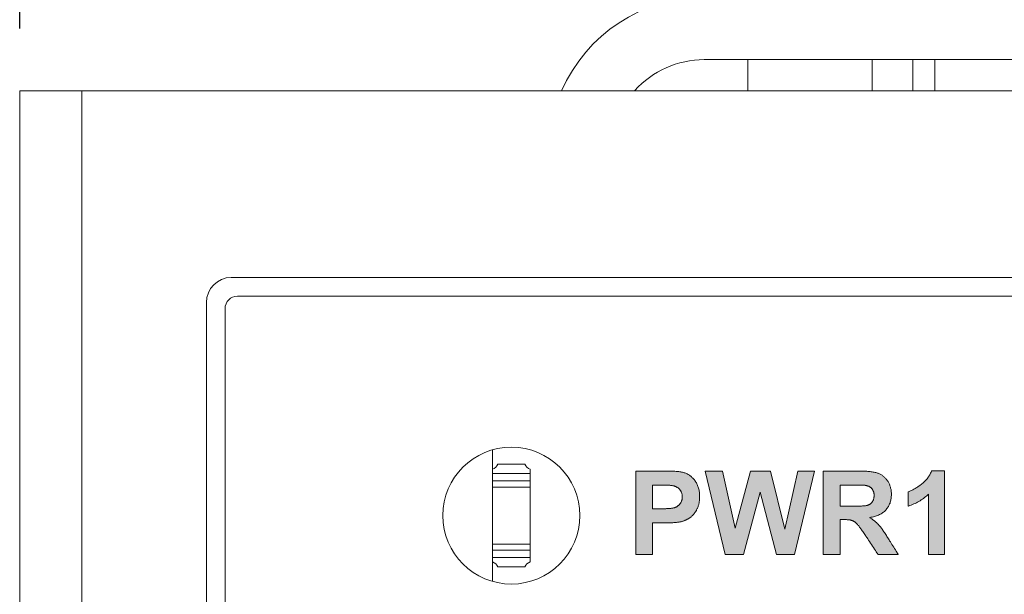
# Model space of a CAD drawing. Header units: millimetres. Extents: x 38 to 345, y 39 to 594.
# Tile 21 of 46: x 38 to 54, y 486 to 495. Entities that reach past the tile are written whole.
import ezdxf

# ---------------------------------------------------------------- set-up
doc = ezdxf.new("R2010")
doc.units = ezdxf.units.MM
doc.layers.add('DIM', color=7, linetype='Continuous')
doc.layers.add('PRINT', color=7, linetype='Continuous')
doc.styles.get("Standard").update_dxf_attribs({"font": 'txt.shx'})
doc.dimstyles.new('ISO-25', dxfattribs={"dimtxt": 5, "dimasz": 5, "dimexe": 1, "dimexo": 1, "dimgap": 1, "dimtad": 0, "dimdsep": 46, "dimtxsty": 'Standard', "dimcen": 1, "dimadec": 0, "dimazin": 0, "dimtfac": 1, "dimtmove": 0, "dimatfit": 3, "dimfxl": 0, "dimarcsym": 0})

# ---------------------------------------------------------------- blocks, each defined once
blk = doc.blocks.new('*D6')
at = {"layer": 'Defpoints', "color": 0}
for p in [(78.271, 524.042), (38.271, 494.042), (78.271, 494.042)]:
    blk.add_point(p, dxfattribs=at)
at = {"layer": 'DIM', "color": 0, "lineweight": -2}
for p, q in [((38.271, 495.042), (38.271, 525.042)), ((78.271, 495.042), (78.271, 525.042)), ((43.271, 524.042), (53.521, 524.042)), ((73.271, 524.042), (63.021, 524.042))]:
    blk.add_line(p, q, dxfattribs=at)
at = {"layer": 'DIM', "color": 0}
for points in [[(43.271, 524.875), (43.271, 523.208), (38.271, 524.042)], [(73.271, 524.875), (73.271, 523.208), (78.271, 524.042)]]:
    blk.add_solid(points, dxfattribs=at)
at = {"layer": 'DIM', "color": 0, "lineweight": 0, "insert": (58.271, 524.042), "char_height": 5, "attachment_point": 5}
blk.add_mtext('40', dxfattribs=at)

msp = doc.modelspace()

# ---------------------------------------------------------------- hatches: boundary and pattern name
at = {"layer": 'PRINT', "lineweight": 0}
h = msp.add_hatch(color=256, dxfattribs=at)
h.dxf.hatch_style = 2
edge = h.paths.add_edge_path()
edge.add_spline(control_points=[(48.171, 486.594), (48.171, 486.594), (48.171, 487.933), (48.171, 487.933), (48.171, 487.933), (48.605, 487.933), (48.605, 487.933), (48.769, 487.933), (48.876, 487.926), (48.926, 487.913), (49.003, 487.893), (49.067, 487.849), (49.119, 487.782), (49.17, 487.714), (49.196, 487.627), (49.196, 487.521), (49.196, 487.439), (49.181, 487.37), (49.151, 487.314), (49.122, 487.258), (49.084, 487.214), (49.038, 487.182), (48.992, 487.15), (48.945, 487.129), (48.898, 487.118), (48.833, 487.105), (48.74, 487.099), (48.617, 487.099), (48.617, 487.099), (48.441, 487.099), (48.441, 487.099), (48.441, 487.099), (48.441, 486.594), (48.441, 486.594), (48.441, 486.594), (48.171, 486.594), (48.171, 486.594)], knot_values=[0, 0, 0, 0, 1, 1, 1, 2, 2, 2, 3, 3, 3, 4, 4, 4, 5, 5, 5, 6, 6, 6, 7, 7, 7, 8, 8, 8, 9, 9, 9, 10, 10, 10, 11, 11, 11, 12, 12, 12, 12], degree=3, periodic=0)
edge = h.paths.add_edge_path()
edge.add_spline(control_points=[(48.441, 487.706), (48.441, 487.706), (48.441, 487.326), (48.441, 487.326), (48.441, 487.326), (48.589, 487.326), (48.589, 487.326), (48.696, 487.326), (48.767, 487.333), (48.803, 487.347), (48.839, 487.361), (48.867, 487.383), (48.887, 487.413), (48.908, 487.443), (48.918, 487.478), (48.918, 487.517), (48.918, 487.566), (48.903, 487.606), (48.875, 487.638), (48.846, 487.669), (48.81, 487.689), (48.766, 487.697), (48.734, 487.703), (48.669, 487.706), (48.572, 487.706), (48.572, 487.706), (48.441, 487.706), (48.441, 487.706)], knot_values=[0, 0, 0, 0, 1, 1, 1, 2, 2, 2, 3, 3, 3, 4, 4, 4, 5, 5, 5, 6, 6, 6, 7, 7, 7, 8, 8, 8, 9, 9, 9, 9], degree=3, periodic=0)
h = msp.add_hatch(color=256, dxfattribs=at)
h.dxf.hatch_style = 2
h.paths.add_polyline_path([(49.608, 486.594), (49.288, 487.933), (49.565, 487.933), (49.767, 487.013), (50.012, 487.933), (50.333, 487.933), (50.567, 486.998), (50.773, 487.933), (51.045, 487.933), (50.72, 486.594), (50.433, 486.594), (50.167, 487.595), (49.901, 486.594)])
h = msp.add_hatch(color=256, dxfattribs=at)
h.dxf.hatch_style = 2
edge = h.paths.add_edge_path()
edge.add_spline(control_points=[(51.184, 486.594), (51.184, 486.594), (51.184, 487.933), (51.184, 487.933), (51.184, 487.933), (51.753, 487.933), (51.753, 487.933), (51.896, 487.933), (52, 487.921), (52.064, 487.896), (52.129, 487.873), (52.181, 487.83), (52.22, 487.768), (52.259, 487.707), (52.278, 487.637), (52.278, 487.557), (52.278, 487.457), (52.249, 487.374), (52.19, 487.309), (52.131, 487.243), (52.042, 487.202), (51.925, 487.185), (51.984, 487.151), (52.032, 487.113), (52.07, 487.073), (52.108, 487.032), (52.159, 486.959), (52.224, 486.855), (52.224, 486.855), (52.387, 486.594), (52.387, 486.594), (52.387, 486.594), (52.064, 486.594), (52.064, 486.594), (52.064, 486.594), (51.868, 486.885), (51.868, 486.885), (51.799, 486.99), (51.752, 487.055), (51.726, 487.082), (51.7, 487.109), (51.673, 487.128), (51.645, 487.138), (51.616, 487.148), (51.571, 487.153), (51.509, 487.153), (51.509, 487.153), (51.454, 487.153), (51.454, 487.153), (51.454, 487.153), (51.454, 486.594), (51.454, 486.594), (51.454, 486.594), (51.184, 486.594), (51.184, 486.594)], knot_values=[0, 0, 0, 0, 1, 1, 1, 2, 2, 2, 3, 3, 3, 4, 4, 4, 5, 5, 5, 6, 6, 6, 7, 7, 7, 8, 8, 8, 9, 9, 9, 10, 10, 10, 11, 11, 11, 12, 12, 12, 13, 13, 13, 14, 14, 14, 15, 15, 15, 16, 16, 16, 17, 17, 17, 18, 18, 18, 18], degree=3, periodic=0)
edge = h.paths.add_edge_path()
edge.add_spline(control_points=[(51.454, 487.367), (51.454, 487.367), (51.654, 487.367), (51.654, 487.367), (51.784, 487.367), (51.865, 487.372), (51.897, 487.383), (51.929, 487.394), (51.954, 487.413), (51.972, 487.44), (51.991, 487.466), (52, 487.5), (52, 487.54), (52, 487.585), (51.988, 487.621), (51.964, 487.649), (51.94, 487.677), (51.906, 487.694), (51.862, 487.702), (51.84, 487.705), (51.774, 487.706), (51.665, 487.706), (51.665, 487.706), (51.454, 487.706), (51.454, 487.706), (51.454, 487.706), (51.454, 487.367), (51.454, 487.367)], knot_values=[0, 0, 0, 0, 1, 1, 1, 2, 2, 2, 3, 3, 3, 4, 4, 4, 5, 5, 5, 6, 6, 6, 7, 7, 7, 8, 8, 8, 9, 9, 9, 9], degree=3, periodic=0)
h = msp.add_hatch(color=256, dxfattribs=at)
h.dxf.hatch_style = 2
edge = h.paths.add_edge_path()
edge.add_spline(control_points=[(53.133, 486.594), (53.133, 486.594), (52.876, 486.594), (52.876, 486.594), (52.876, 486.594), (52.876, 487.561), (52.876, 487.561), (52.782, 487.473), (52.672, 487.409), (52.545, 487.367), (52.545, 487.367), (52.545, 487.599), (52.545, 487.599), (52.612, 487.621), (52.685, 487.663), (52.763, 487.724), (52.842, 487.785), (52.895, 487.857), (52.925, 487.938), (52.925, 487.938), (53.133, 487.938), (53.133, 487.938), (53.133, 487.938), (53.133, 486.594), (53.133, 486.594)], knot_values=[0, 0, 0, 0, 1, 1, 1, 2, 2, 2, 3, 3, 3, 4, 4, 4, 5, 5, 5, 6, 6, 6, 7, 7, 7, 8, 8, 8, 8], degree=3, periodic=0)

# ---------------------------------------------------------------- linework, layer by layer
at = {"color": 7, "linetype": 'Continuous', "lineweight": 0}
for p, q in [((66.271, 494.542), (49.271, 494.542)), ((49.971, 494.042), (49.971, 494.542)), ((51.971, 494.042), (51.971, 494.542)), ((52.625, 494.042), (52.625, 494.542)), ((52.978, 494.542), (52.978, 494.042)), ((39.271, 494.042), (38.271, 494.042)), ((38.271, 379.042), (38.271, 494.042)), ((39.271, 494.042), (55.071, 494.042)), ((39.271, 494.042), (39.271, 379.042)), ((41.671, 491.042), (74.871, 491.042)), ((41.271, 382.442), (41.271, 490.642)), ((41.771, 490.742), (74.771, 490.742)), ((41.571, 382.542), (41.571, 490.542)), ((45.871, 487.817), (45.871, 488.271)), ((46.39, 488.042), (45.952, 488.042)), ((46.471, 487.892), (46.471, 487.961)), ((46.471, 487.892), (45.871, 487.892)), ((45.871, 487.775), (45.871, 487.817)), ((45.871, 487.775), (46.471, 487.775)), ((45.871, 487.675), (45.871, 487.775)), ((46.471, 487.817), (46.471, 487.892)), ((46.471, 487.814), (46.471, 487.817)), ((46.471, 487.775), (46.471, 487.814)), ((46.471, 487.675), (46.471, 487.775)), ((46.471, 487.675), (45.871, 487.675)), ((45.871, 486.758), (45.871, 487.675)), ((46.471, 486.758), (46.471, 487.675)), ((45.871, 486.758), (46.471, 486.758)), ((45.871, 486.659), (45.871, 486.758)), ((46.471, 486.659), (46.471, 486.758)), ((46.471, 486.659), (45.871, 486.659)), ((45.871, 486.617), (45.871, 486.659)), ((45.871, 486.163), (45.871, 486.617)), ((45.871, 486.542), (46.471, 486.542)), ((46.471, 486.619), (46.471, 486.659)), ((46.471, 486.617), (46.471, 486.619)), ((46.471, 486.542), (46.471, 486.617)), ((46.471, 486.473), (46.471, 486.542)), ((45.952, 486.392), (46.39, 486.392))]:
    msp.add_line(p, q, dxfattribs=at)
for centre, radius, start, end in [((49.271, 493.042), 2.5, 90, 156.4218), ((49.271, 493.042), 1.5, 90, 138.0647), ((41.671, 490.642), 0.4, 90, 180), ((41.771, 490.542), 0.2, 90, 180), ((46.171, 487.217), 1.1, 90, 270), ((46.171, 487.217), 1.1, 270, 90), ((45.821, 488.092), 0.14, 290.9248, 339.0752), ((46.521, 488.092), 0.14, 200.9248, 249.0752), ((45.821, 486.342), 0.14, 20.9248, 69.0752), ((46.521, 486.342), 0.14, 110.9248, 159.0752)]:
    msp.add_arc(centre, radius, start, end, dxfattribs=at)
at = {"layer": 'PRINT', "lineweight": 0}
for points in [[(48.171, 486.594), (48.171, 486.607), (48.171, 486.643), (48.171, 486.7), (48.171, 486.774), (48.171, 486.862), (48.171, 486.961), (48.171, 487.069), (48.171, 487.182), (48.171, 487.297), (48.171, 487.411), (48.171, 487.522), (48.171, 487.625), (48.171, 487.718), (48.171, 487.798), (48.171, 487.862), (48.171, 487.908), (48.171, 487.93), (48.172, 487.933), (48.181, 487.933), (48.197, 487.933), (48.219, 487.933), (48.245, 487.933), (48.276, 487.933), (48.31, 487.933), (48.346, 487.933), (48.383, 487.933), (48.42, 487.933), (48.457, 487.933), (48.491, 487.933), (48.523, 487.933), (48.551, 487.933), (48.574, 487.933), (48.591, 487.933), (48.602, 487.933), (48.609, 487.933), (48.637, 487.933), (48.663, 487.932), (48.689, 487.932), (48.713, 487.931), (48.736, 487.931), (48.758, 487.93), (48.778, 487.929), (48.798, 487.928), (48.817, 487.927), (48.834, 487.926), (48.85, 487.924), (48.865, 487.923), (48.879, 487.921), (48.892, 487.919), (48.904, 487.917), (48.914, 487.915), (48.924, 487.913), (48.936, 487.91), (48.949, 487.906), (48.961, 487.901), (48.974, 487.896), (48.986, 487.891), (48.998, 487.885), (49.01, 487.879), (49.021, 487.872), (49.032, 487.864), (49.043, 487.857), (49.054, 487.848), (49.064, 487.84), (49.074, 487.831), (49.084, 487.821), (49.094, 487.811), (49.103, 487.8), (49.113, 487.789), (49.122, 487.778), (49.13, 487.766), (49.138, 487.753), (49.145, 487.741), (49.152, 487.728), (49.159, 487.714), (49.165, 487.7), (49.17, 487.686), (49.175, 487.672), (49.179, 487.657), (49.183, 487.641), (49.187, 487.625), (49.19, 487.609), (49.192, 487.593), (49.194, 487.576), (49.195, 487.558), (49.196, 487.541), (49.196, 487.522), (49.196, 487.508), (49.196, 487.494), (49.195, 487.481), (49.194, 487.467), (49.193, 487.454), (49.191, 487.442), (49.189, 487.429), (49.187, 487.417), (49.185, 487.405), (49.182, 487.393), (49.179, 487.382), (49.175, 487.371), (49.172, 487.36), (49.168, 487.349), (49.163, 487.338), (49.159, 487.328), (49.154, 487.318), (49.149, 487.309), (49.144, 487.299), (49.138, 487.29), (49.133, 487.281), (49.127, 487.273), (49.121, 487.264), (49.115, 487.256), (49.108, 487.248), (49.102, 487.24), (49.096, 487.233), (49.089, 487.225), (49.082, 487.218), (49.075, 487.212), (49.068, 487.205), (49.06, 487.199), (49.053, 487.193), (49.045, 487.187), (49.037, 487.181), (49.029, 487.176), (49.021, 487.171), (49.013, 487.166), (49.005, 487.161), (48.997, 487.157), (48.989, 487.152), (48.981, 487.148), (48.973, 487.144), (48.965, 487.141), (48.957, 487.137), (48.949, 487.134), (48.941, 487.131), (48.933, 487.128), (48.925, 487.125), (48.917, 487.123), (48.908, 487.121), (48.9, 487.119), (48.89, 487.117), (48.878, 487.115), (48.866, 487.113), (48.853, 487.111), (48.84, 487.109), (48.825, 487.108), (48.811, 487.106), (48.796, 487.105), (48.78, 487.104), (48.764, 487.103), (48.747, 487.102), (48.729, 487.101), (48.711, 487.101), (48.692, 487.1), (48.673, 487.1), (48.653, 487.099), (48.633, 487.099), (48.617, 487.099), (48.615, 487.099), (48.609, 487.099), (48.601, 487.099), (48.591, 487.099), (48.579, 487.099), (48.566, 487.099), (48.551, 487.099), (48.536, 487.099), (48.521, 487.099), (48.506, 487.099), (48.492, 487.099), (48.478, 487.099), (48.467, 487.099), (48.456, 487.099), (48.449, 487.099), (48.443, 487.099), (48.441, 487.099), (48.441, 487.096), (48.441, 487.084), (48.441, 487.063), (48.441, 487.037), (48.441, 487.004), (48.441, 486.967), (48.441, 486.927), (48.441, 486.885), (48.441, 486.841), (48.441, 486.798), (48.441, 486.756), (48.441, 486.717), (48.441, 486.681), (48.441, 486.65), (48.441, 486.624), (48.441, 486.606), (48.441, 486.596), (48.441, 486.594), (48.436, 486.594), (48.427, 486.594), (48.414, 486.594), (48.398, 486.594), (48.379, 486.594), (48.358, 486.594), (48.336, 486.594), (48.313, 486.594), (48.29, 486.594), (48.267, 486.594), (48.245, 486.594), (48.225, 486.594), (48.207, 486.594), (48.192, 486.594), (48.181, 486.594), (48.174, 486.594)], [(51.184, 486.594), (51.184, 486.607), (51.184, 486.642), (51.184, 486.698), (51.184, 486.77), (51.184, 486.857), (51.184, 486.954), (51.184, 487.061), (51.184, 487.172), (51.184, 487.286), (51.184, 487.399), (51.184, 487.508), (51.184, 487.612), (51.184, 487.705), (51.184, 487.787), (51.184, 487.853), (51.184, 487.901), (51.184, 487.928), (51.185, 487.933), (51.194, 487.933), (51.212, 487.933), (51.239, 487.933), (51.272, 487.933), (51.311, 487.933), (51.354, 487.933), (51.4, 487.933), (51.448, 487.933), (51.496, 487.933), (51.544, 487.933), (51.59, 487.933), (51.632, 487.933), (51.67, 487.933), (51.702, 487.933), (51.728, 487.933), (51.745, 487.933), (51.752, 487.933), (51.771, 487.933), (51.795, 487.932), (51.817, 487.932), (51.839, 487.931), (51.86, 487.93), (51.881, 487.929), (51.9, 487.927), (51.919, 487.926), (51.937, 487.924), (51.955, 487.921), (51.971, 487.919), (51.987, 487.916), (52.002, 487.914), (52.016, 487.911), (52.03, 487.907), (52.043, 487.904), (52.055, 487.9), (52.066, 487.896), (52.077, 487.891), (52.088, 487.887), (52.098, 487.882), (52.108, 487.876), (52.118, 487.871), (52.128, 487.864), (52.137, 487.858), (52.146, 487.851), (52.155, 487.844), (52.164, 487.836), (52.172, 487.828), (52.18, 487.82), (52.188, 487.811), (52.196, 487.802), (52.203, 487.793), (52.21, 487.783), (52.217, 487.773), (52.224, 487.762), (52.23, 487.752), (52.236, 487.741), (52.241, 487.73), (52.246, 487.719), (52.251, 487.708), (52.255, 487.696), (52.259, 487.684), (52.263, 487.672), (52.266, 487.66), (52.269, 487.648), (52.272, 487.636), (52.274, 487.623), (52.275, 487.611), (52.277, 487.598), (52.278, 487.585), (52.278, 487.572), (52.278, 487.558), (52.278, 487.541), (52.277, 487.525), (52.276, 487.509), (52.274, 487.493), (52.271, 487.477), (52.268, 487.462), (52.265, 487.447), (52.26, 487.432), (52.256, 487.418), (52.25, 487.404), (52.244, 487.39), (52.238, 487.377), (52.231, 487.364), (52.223, 487.352), (52.215, 487.34), (52.206, 487.328), (52.196, 487.316), (52.186, 487.305), (52.176, 487.294), (52.165, 487.284), (52.153, 487.274), (52.141, 487.265), (52.128, 487.256), (52.115, 487.247), (52.101, 487.239), (52.086, 487.232), (52.071, 487.225), (52.056, 487.218), (52.04, 487.212), (52.023, 487.207), (52.005, 487.202), (51.988, 487.197), (51.969, 487.193), (51.95, 487.189), (51.931, 487.186), (51.932, 487.181), (51.942, 487.175), (51.951, 487.169), (51.961, 487.163), (51.97, 487.157), (51.979, 487.151), (51.988, 487.144), (51.996, 487.138), (52.004, 487.132), (52.013, 487.125), (52.02, 487.119), (52.028, 487.112), (52.036, 487.106), (52.043, 487.099), (52.05, 487.092), (52.057, 487.086), (52.064, 487.079), (52.071, 487.072), (52.077, 487.064), (52.084, 487.057), (52.091, 487.048), (52.099, 487.039), (52.106, 487.029), (52.114, 487.019), (52.122, 487.008), (52.131, 486.996), (52.139, 486.984), (52.148, 486.971), (52.158, 486.958), (52.167, 486.944), (52.177, 486.929), (52.187, 486.914), (52.197, 486.898), (52.207, 486.881), (52.218, 486.864), (52.224, 486.855), (52.227, 486.85), (52.233, 486.841), (52.24, 486.829), (52.25, 486.813), (52.261, 486.795), (52.274, 486.775), (52.287, 486.754), (52.301, 486.732), (52.315, 486.709), (52.329, 486.688), (52.342, 486.667), (52.354, 486.647), (52.364, 486.63), (52.373, 486.616), (52.38, 486.605), (52.385, 486.597), (52.387, 486.594), (52.385, 486.594), (52.377, 486.594), (52.364, 486.594), (52.347, 486.594), (52.326, 486.594), (52.303, 486.594), (52.277, 486.594), (52.25, 486.594), (52.223, 486.594), (52.196, 486.594), (52.169, 486.594), (52.144, 486.594), (52.121, 486.594), (52.101, 486.594), (52.085, 486.594), (52.072, 486.594), (52.065, 486.594), (52.064, 486.594), (52.061, 486.599), (52.055, 486.608), (52.046, 486.621), (52.035, 486.637), (52.022, 486.657), (52.007, 486.679), (51.991, 486.702), (51.975, 486.727), (51.958, 486.752), (51.942, 486.776), (51.926, 486.8), (51.911, 486.822), (51.898, 486.841), (51.887, 486.858), (51.878, 486.872), (51.872, 486.881), (51.869, 486.885), (51.861, 486.897), (51.849, 486.914), (51.838, 486.93), (51.828, 486.945), (51.818, 486.96), (51.808, 486.974), (51.799, 486.987), (51.79, 487), (51.782, 487.011), (51.774, 487.022), (51.767, 487.032), (51.759, 487.042), (51.753, 487.05), (51.747, 487.058), (51.741, 487.065), (51.735, 487.072), (51.73, 487.078), (51.726, 487.082), (51.721, 487.087), (51.717, 487.091), (51.713, 487.096), (51.708, 487.1), (51.704, 487.103), (51.699, 487.107), (51.695, 487.111), (51.69, 487.114), (51.685, 487.117), (51.681, 487.12), (51.676, 487.123), (51.671, 487.126), (51.667, 487.128), (51.662, 487.131), (51.657, 487.133), (51.652, 487.135), (51.648, 487.137), (51.643, 487.139), (51.637, 487.14), (51.632, 487.142), (51.626, 487.143), (51.62, 487.145), (51.613, 487.146), (51.607, 487.147), (51.6, 487.148), (51.592, 487.149), (51.584, 487.15), (51.576, 487.15), (51.568, 487.151), (51.559, 487.152), (51.55, 487.152), (51.541, 487.153), (51.531, 487.153), (51.521, 487.153), (51.511, 487.153), (51.508, 487.153), (51.507, 487.153), (51.505, 487.153), (51.502, 487.153), (51.499, 487.153), (51.495, 487.153), (51.49, 487.153), (51.486, 487.153), (51.481, 487.153), (51.477, 487.153), (51.472, 487.153), (51.468, 487.153), (51.464, 487.153), (51.46, 487.153), (51.458, 487.153), (51.456, 487.153), (51.454, 487.153), (51.454, 487.153), (51.454, 487.145), (51.454, 487.129), (51.454, 487.104), (51.454, 487.072), (51.454, 487.035), (51.454, 486.993), (51.454, 486.948), (51.454, 486.901), (51.454, 486.854), (51.454, 486.807), (51.454, 486.762), (51.454, 486.719), (51.454, 486.681), (51.454, 486.648), (51.454, 486.622), (51.454, 486.604), (51.454, 486.595), (51.453, 486.594), (51.448, 486.594), (51.438, 486.594), (51.425, 486.594), (51.408, 486.594), (51.389, 486.594), (51.368, 486.594), (51.346, 486.594), (51.323, 486.594), (51.3, 486.594), (51.278, 486.594), (51.256, 486.594), (51.237, 486.594), (51.219, 486.594), (51.205, 486.594), (51.193, 486.594), (51.186, 486.594)], [(53.133, 486.594), (53.13, 486.594), (53.123, 486.594), (53.112, 486.594), (53.097, 486.594), (53.08, 486.594), (53.06, 486.594), (53.039, 486.594), (53.017, 486.594), (52.995, 486.594), (52.972, 486.594), (52.951, 486.594), (52.931, 486.594), (52.914, 486.594), (52.899, 486.594), (52.887, 486.594), (52.879, 486.594), (52.876, 486.594), (52.876, 486.602), (52.876, 486.626), (52.876, 486.667), (52.876, 486.72), (52.876, 486.785), (52.876, 486.858), (52.876, 486.937), (52.876, 487.02), (52.876, 487.104), (52.876, 487.188), (52.876, 487.269), (52.876, 487.344), (52.876, 487.412), (52.876, 487.47), (52.876, 487.515), (52.876, 487.546), (52.876, 487.56), (52.864, 487.55), (52.847, 487.535), (52.83, 487.521), (52.812, 487.507), (52.794, 487.493), (52.776, 487.481), (52.758, 487.468), (52.739, 487.456), (52.719, 487.445), (52.7, 487.434), (52.68, 487.423), (52.66, 487.413), (52.639, 487.403), (52.618, 487.394), (52.597, 487.385), (52.575, 487.377), (52.553, 487.369), (52.545, 487.368), (52.545, 487.373), (52.545, 487.381), (52.545, 487.393), (52.545, 487.408), (52.545, 487.425), (52.545, 487.444), (52.545, 487.464), (52.545, 487.484), (52.545, 487.505), (52.545, 487.524), (52.545, 487.543), (52.545, 487.56), (52.545, 487.574), (52.545, 487.586), (52.545, 487.594), (52.545, 487.599), (52.551, 487.601), (52.563, 487.606), (52.575, 487.61), (52.587, 487.615), (52.599, 487.621), (52.611, 487.627), (52.624, 487.633), (52.636, 487.639), (52.649, 487.647), (52.662, 487.654), (52.675, 487.662), (52.688, 487.67), (52.701, 487.679), (52.714, 487.688), (52.727, 487.697), (52.741, 487.707), (52.754, 487.717), (52.768, 487.728), (52.781, 487.739), (52.794, 487.75), (52.807, 487.761), (52.818, 487.773), (52.83, 487.785), (52.84, 487.797), (52.851, 487.809), (52.861, 487.821), (52.87, 487.834), (52.879, 487.846), (52.887, 487.859), (52.895, 487.873), (52.902, 487.886), (52.909, 487.9), (52.915, 487.913), (52.921, 487.927), (52.925, 487.938), (52.928, 487.938), (52.934, 487.938), (52.944, 487.938), (52.957, 487.938), (52.971, 487.938), (52.988, 487.938), (53.005, 487.938), (53.023, 487.938), (53.041, 487.938), (53.059, 487.938), (53.076, 487.938), (53.092, 487.938), (53.106, 487.938), (53.117, 487.938), (53.126, 487.938), (53.131, 487.938), (53.133, 487.938), (53.133, 487.922), (53.133, 487.881), (53.133, 487.82), (53.133, 487.742), (53.133, 487.649), (53.133, 487.545), (53.133, 487.434), (53.133, 487.318), (53.133, 487.2), (53.133, 487.084), (53.133, 486.974), (53.133, 486.871), (53.133, 486.78), (53.133, 486.704), (53.133, 486.645), (53.133, 486.607)], [(48.441, 487.706), (48.441, 487.702), (48.441, 487.692), (48.441, 487.676), (48.441, 487.654), (48.441, 487.629), (48.441, 487.6), (48.441, 487.569), (48.441, 487.536), (48.441, 487.503), (48.441, 487.471), (48.441, 487.439), (48.441, 487.41), (48.441, 487.384), (48.441, 487.361), (48.441, 487.344), (48.441, 487.332), (48.441, 487.327), (48.442, 487.326), (48.446, 487.326), (48.451, 487.326), (48.459, 487.326), (48.469, 487.326), (48.48, 487.326), (48.492, 487.326), (48.504, 487.326), (48.517, 487.326), (48.53, 487.326), (48.542, 487.326), (48.554, 487.326), (48.565, 487.326), (48.574, 487.326), (48.581, 487.326), (48.586, 487.326), (48.589, 487.326), (48.599, 487.326), (48.617, 487.327), (48.634, 487.327), (48.651, 487.327), (48.666, 487.328), (48.681, 487.329), (48.695, 487.329), (48.709, 487.33), (48.722, 487.332), (48.734, 487.333), (48.745, 487.334), (48.756, 487.336), (48.766, 487.338), (48.775, 487.339), (48.783, 487.341), (48.791, 487.343), (48.798, 487.346), (48.805, 487.348), (48.811, 487.351), (48.817, 487.353), (48.823, 487.356), (48.828, 487.359), (48.834, 487.363), (48.839, 487.366), (48.844, 487.37), (48.849, 487.373), (48.854, 487.377), (48.859, 487.381), (48.864, 487.385), (48.868, 487.39), (48.872, 487.394), (48.876, 487.399), (48.88, 487.404), (48.884, 487.409), (48.888, 487.414), (48.891, 487.419), (48.894, 487.424), (48.897, 487.43), (48.9, 487.435), (48.903, 487.441), (48.905, 487.447), (48.907, 487.453), (48.909, 487.459), (48.911, 487.465), (48.913, 487.471), (48.914, 487.477), (48.915, 487.483), (48.916, 487.49), (48.917, 487.496), (48.917, 487.503), (48.918, 487.51), (48.918, 487.516), (48.918, 487.525), (48.917, 487.533), (48.917, 487.541), (48.916, 487.549), (48.914, 487.557), (48.913, 487.564), (48.911, 487.572), (48.909, 487.579), (48.906, 487.586), (48.904, 487.593), (48.901, 487.599), (48.897, 487.606), (48.894, 487.612), (48.89, 487.618), (48.886, 487.624), (48.881, 487.63), (48.876, 487.636), (48.871, 487.641), (48.866, 487.647), (48.861, 487.652), (48.856, 487.656), (48.85, 487.661), (48.844, 487.665), (48.838, 487.669), (48.832, 487.673), (48.826, 487.676), (48.82, 487.68), (48.813, 487.683), (48.806, 487.686), (48.799, 487.688), (48.792, 487.691), (48.785, 487.693), (48.778, 487.695), (48.77, 487.696), (48.764, 487.697), (48.757, 487.698), (48.75, 487.699), (48.743, 487.7), (48.735, 487.701), (48.726, 487.702), (48.716, 487.703), (48.706, 487.703), (48.695, 487.704), (48.684, 487.704), (48.672, 487.705), (48.659, 487.705), (48.645, 487.705), (48.631, 487.706), (48.616, 487.706), (48.601, 487.706), (48.585, 487.706), (48.572, 487.706), (48.57, 487.706), (48.566, 487.706), (48.56, 487.706), (48.552, 487.706), (48.543, 487.706), (48.533, 487.706), (48.522, 487.706), (48.511, 487.706), (48.499, 487.706), (48.488, 487.706), (48.478, 487.706), (48.468, 487.706), (48.459, 487.706), (48.452, 487.706), (48.446, 487.706), (48.442, 487.706)], [(51.454, 487.367), (51.456, 487.367), (51.461, 487.367), (51.47, 487.367), (51.481, 487.367), (51.495, 487.367), (51.51, 487.367), (51.526, 487.367), (51.543, 487.367), (51.561, 487.367), (51.578, 487.367), (51.595, 487.367), (51.61, 487.367), (51.624, 487.367), (51.636, 487.367), (51.645, 487.367), (51.651, 487.367), (51.654, 487.367), (51.671, 487.367), (51.693, 487.367), (51.713, 487.367), (51.732, 487.367), (51.751, 487.368), (51.768, 487.368), (51.784, 487.369), (51.8, 487.37), (51.814, 487.371), (51.828, 487.372), (51.84, 487.373), (51.852, 487.374), (51.862, 487.376), (51.872, 487.377), (51.88, 487.379), (51.888, 487.38), (51.894, 487.382), (51.9, 487.384), (51.905, 487.386), (51.911, 487.388), (51.916, 487.391), (51.921, 487.393), (51.926, 487.396), (51.931, 487.399), (51.935, 487.402), (51.94, 487.405), (51.944, 487.409), (51.948, 487.412), (51.952, 487.416), (51.956, 487.42), (51.96, 487.424), (51.964, 487.428), (51.967, 487.432), (51.97, 487.437), (51.974, 487.441), (51.977, 487.446), (51.979, 487.451), (51.982, 487.456), (51.985, 487.461), (51.987, 487.466), (51.989, 487.472), (51.991, 487.477), (51.993, 487.483), (51.994, 487.489), (51.996, 487.495), (51.997, 487.501), (51.998, 487.507), (51.998, 487.514), (51.999, 487.52), (52, 487.527), (52, 487.534), (52, 487.541), (52, 487.549), (51.999, 487.556), (51.999, 487.564), (51.998, 487.571), (51.997, 487.578), (51.995, 487.585), (51.994, 487.591), (51.992, 487.598), (51.99, 487.604), (51.987, 487.61), (51.985, 487.616), (51.982, 487.622), (51.979, 487.628), (51.976, 487.633), (51.972, 487.639), (51.968, 487.644), (51.964, 487.649), (51.96, 487.653), (51.956, 487.658), (51.951, 487.662), (51.946, 487.666), (51.941, 487.67), (51.936, 487.674), (51.93, 487.677), (51.925, 487.681), (51.919, 487.684), (51.913, 487.687), (51.906, 487.689), (51.9, 487.692), (51.893, 487.694), (51.886, 487.696), (51.879, 487.698), (51.872, 487.7), (51.865, 487.701), (51.859, 487.702), (51.854, 487.703), (51.849, 487.703), (51.842, 487.703), (51.835, 487.704), (51.826, 487.704), (51.817, 487.704), (51.807, 487.705), (51.796, 487.705), (51.784, 487.705), (51.771, 487.706), (51.757, 487.706), (51.743, 487.706), (51.727, 487.706), (51.711, 487.706), (51.693, 487.706), (51.675, 487.706), (51.664, 487.706), (51.661, 487.706), (51.653, 487.706), (51.643, 487.706), (51.63, 487.706), (51.615, 487.706), (51.598, 487.706), (51.581, 487.706), (51.562, 487.706), (51.544, 487.706), (51.526, 487.706), (51.509, 487.706), (51.494, 487.706), (51.48, 487.706), (51.469, 487.706), (51.46, 487.706), (51.455, 487.706), (51.454, 487.706), (51.454, 487.701), (51.454, 487.691), (51.454, 487.675), (51.454, 487.655), (51.454, 487.631), (51.454, 487.605), (51.454, 487.577), (51.454, 487.548), (51.454, 487.518), (51.454, 487.489), (51.454, 487.462), (51.454, 487.436), (51.454, 487.413), (51.454, 487.394), (51.454, 487.379), (51.454, 487.37)]]:
    msp.add_lwpolyline(points, close=True, dxfattribs=at)
msp.add_lwpolyline([(49.608, 486.594), (49.288, 487.933), (49.565, 487.933), (49.767, 487.013), (50.012, 487.933), (50.333, 487.933), (50.567, 486.998), (50.773, 487.933), (51.045, 487.933), (50.72, 486.594), (50.433, 486.594), (50.167, 487.595), (49.901, 486.594), (49.608, 486.594)], dxfattribs=at)

# ---------------------------------------------------------------- dimensions: what is measured, and where the dimension line sits
at = {"layer": 'DIM', "lineweight": 0}
dim = msp.add_linear_dim(base=(78.271, 524.042), p1=(38.271, 494.042), p2=(78.271, 494.042), dimstyle='ISO-25', dxfattribs=at)
dim.commit()
dim.dimension.update_dxf_attribs({"geometry": '*D6', "text_midpoint": (58.271, 524.042)})

doc.saveas('drawing.dxf')
